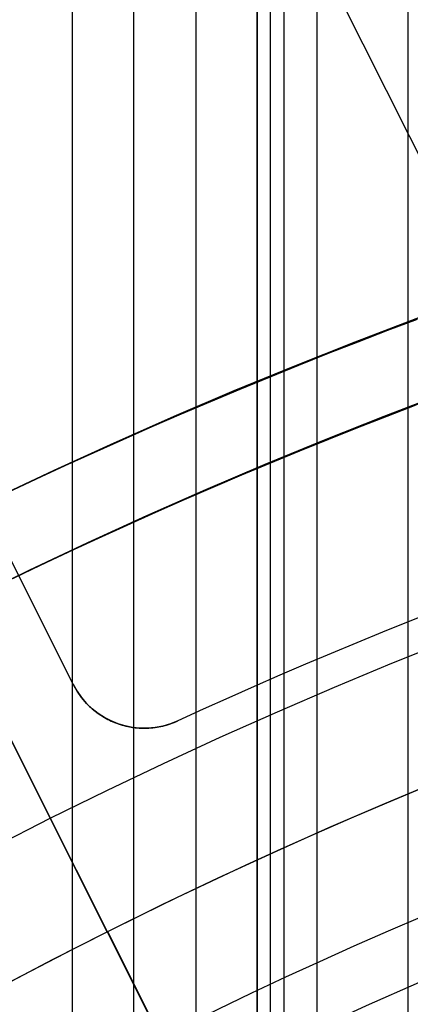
# Model space of a CAD drawing. Extents: x 12963 to 14406, y -2067 to -815.
# Tile 55 of 68: x 13656.29 to 13661.19, y -1562.55 to -1550.19. Entities that reach past the tile are written whole.
import ezdxf

# ---------------------------------------------------------------- set-up
doc = ezdxf.new("R2010")
doc.units = 0
doc.layers.get('0').update_dxf_attribs({"linetype": 'CONTINUOUS'})
doc.layers.add('COLOR', color=7, linetype='CONTINUOUS')
doc.layers.add('LUZ', color=7, linetype='CONTINUOUS')

msp = doc.modelspace()

# ---------------------------------------------------------------- linework, layer by layer
for p, q in [((13656.94806591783, -815.2543908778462, 57.4408668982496), (13656.94806590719, -1567.478519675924, 57.4408668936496)), ((13657.72468715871, -1566.967534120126, 57.86381038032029), (13657.7246871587, -815.2543908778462, 57.8638103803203)), ((13658.50130840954, -815.2543908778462, 58.28675386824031), (13658.50130839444, -1566.476778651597, 58.28675386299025)), ((13659.26653756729, -1565.668504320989, 61.56819261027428), (13659.26653756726, -815.2543908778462, 61.56819261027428)), ((13659.26653756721, -815.2543908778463, 61.56819261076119), (13659.26653756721, -1565.668504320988, 61.56819261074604)), ((13659.43525094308, -1565.668503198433, 60.83741476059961), (13659.43525094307, -815.2543908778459, 60.83741476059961)), ((13659.60396417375, -815.2543908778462, 60.10663754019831), (13659.60396704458, -1565.66850207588, 60.10663819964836)), ((13660.0159565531, -815.2543908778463, 62.76751374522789), (13660.01595655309, -1565.155905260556, 62.76751374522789)), ((13661.16074621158, -1565.060957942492, 58.65708712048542), (13661.16074621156, -815.2543908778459, 58.65708712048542))]:
    msp.add_line(p, q)
at = {"extrusion": (-0.2249510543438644, 8.182966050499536e-15, 0.9743700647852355)}
msp.add_lwpolyline([(1573.600154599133, 13410.98414659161), (1573.124739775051, 13410.64902892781), (1572.651576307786, 13410.30983764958), (1572.180713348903, 13409.96659613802), (1571.712199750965, 13409.61932859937), (1571.246084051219, 13409.2680600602), (1570.782414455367, 13408.91281636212), (1570.321238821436, 13408.55362415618), (1569.862604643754, 13408.19051089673), (1569.406559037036, 13407.82350483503), (1568.953148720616, 13407.45263501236), (1568.5024200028, 13407.07793125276), (1568.054418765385, 13406.69942415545), (1567.60919044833, 13406.31714508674), (1567.166780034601, 13405.93112617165), (1566.727232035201, 13405.54140028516), (1566.290590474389, 13405.14800104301), (1565.856898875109, 13404.7509627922), (1565.426200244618, 13404.35032060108), (1564.998537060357, 13403.9461102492), (1564.573951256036, 13403.5383682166), (1564.152484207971, 13403.12713167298), (1563.734176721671, 13402.71243846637), (1563.319069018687, 13402.29432711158), (1562.907200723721, 13401.87283677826), (1562.498610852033, 13401.44800727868), (1562.093337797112, 13401.0198790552), (1561.691419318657, 13400.58849316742), (1561.292892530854, 13400.15389127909), (1560.897793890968, 13399.71611564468), (1560.506159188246, 13399.27520909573), (1560.118023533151, 13398.83121502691), (1559.733421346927, 13398.38417738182), (1559.352386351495, 13397.93414063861), (1558.974951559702, 13397.48114979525), (1558.601149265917, 13397.02525035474), (1558.23101103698, 13396.56648830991), (1557.864567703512, 13396.10491012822), (1557.501849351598, 13395.64056273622), (1557.142885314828, 13395.17349350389), (1556.787704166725, 13394.70375022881), (1556.436333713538, 13394.23138112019), (1556.088800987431, 13393.75643478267), (1555.745132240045, 13393.2789602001), (1555.405352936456, 13392.79900671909), (1555.069487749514, 13392.31662403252), (1554.737560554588, 13391.83186216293), (1554.409594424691, 13391.34477144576), (1554.085611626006, 13390.8554025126), (1553.765633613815, 13390.36380627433), (1553.449681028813, 13389.87003390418), (1553.137773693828, 13389.37413682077), (1552.829930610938, 13388.87616667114), (1552.526169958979, 13388.3761753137), (1552.226509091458, 13387.87421480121), (1551.930964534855, 13387.37033736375), (1551.639551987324, 13386.86459539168), (1551.35228631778, 13386.35704141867), (1551.069181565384, 13385.8477281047), (1550.790250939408, 13385.33670821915), (1550.515506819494, 13384.82403462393), (1550.244960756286, 13384.30976025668), (1549.978623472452, 13383.79393811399), (1549.716504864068, 13383.27662123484), (1549.458614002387, 13382.75786268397), (1549.204959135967, 13382.23771553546), (1548.955547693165, 13381.71623285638), (1548.710386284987, 13381.19346769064), (1548.469480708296, 13380.66947304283), (1548.232835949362, 13380.14430186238), (1548.000456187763, 13379.61800702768), (1547.772344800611, 13379.09064133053), (1547.548504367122, 13378.56225746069), (1547.328936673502, 13378.03290799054), (1547.113642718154, 13377.50264536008), (1546.9026227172, 13376.97152186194), (1546.695876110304, 13376.43958962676), (1546.493401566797, 13375.90690060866), (1546.295196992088, 13375.37350657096), (1546.101259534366, 13374.83945907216), (1545.911585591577, 13374.30480945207), (1545.726170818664, 13373.76960881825), (1545.545010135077, 13373.23390803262), (1545.368097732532, 13372.69775769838), (1545.195427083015, 13372.16120814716), (1545.026990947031, 13371.62430942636), (1544.862781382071, 13371.08711128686), (1544.702789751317, 13370.54966317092), (1544.54700673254, 13370.01201420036), (1544.395422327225, 13369.47421316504), (1544.248025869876, 13368.93630851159), (1544.104806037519, 13368.3983483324), (1543.965750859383, 13367.86038035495), (1543.830847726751, 13367.32245193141), (1543.700083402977, 13366.78461002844), (1543.573444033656, 13366.24690121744), (1543.450915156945, 13365.70937166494), (1543.332481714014, 13365.17206712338), (1543.218128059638, 13364.63503292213), (1543.107837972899, 13364.09831395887), (1543.001594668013, 13363.56195469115), (1542.899380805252, 13363.02599912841), (1542.801178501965, 13362.49049082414), (1542.706969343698, 13361.95547286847), (1542.616734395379, 13361.42098788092), (1542.530454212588, 13360.88707800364), (1542.448108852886, 13360.35378489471), (1542.369677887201, 13359.82114972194), (1542.295140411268, 13359.28921315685), (1542.224475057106, 13358.75801536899), (1542.157660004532, 13358.22759602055), (1542.0946729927, 13357.69799426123), (1542.035491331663, 13357.16924872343), (1541.980091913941, 13356.64139751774), (1541.928451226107, 13356.11447822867), (1541.880545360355, 13355.58852791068), (1541.836350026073, 13355.06358308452), (1541.795840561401, 13354.53967973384), (1541.758991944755, 13354.01685330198), (1541.725778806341, 13353.49513868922), (1541.696175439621, 13352.97457025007), (1541.670155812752, 13352.45518179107), (1541.647693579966, 13351.93700656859), (1541.628762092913, 13351.42007728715), (1541.613334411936, 13350.90442609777), (1541.601383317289, 13350.3900845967), (1541.59288132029, 13349.87708382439), (1541.587800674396, 13349.36545426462), (1541.586113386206, 13348.85522584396), (1541.587860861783, 13348.33597706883), (1541.593123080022, 13347.81527778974), (1541.601929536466, 13347.29315956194), (1541.614309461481, 13346.76965453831), (1541.630291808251, 13346.24479546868), (1541.649905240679, 13345.71861569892), (1541.673178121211, 13345.1911491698), (1541.700138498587, 13344.66243041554), (1541.730814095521, 13344.13249456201), (1541.765232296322, 13343.6013773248), (1541.803420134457, 13343.06911500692), (1541.845404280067, 13342.53574449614), (1541.891211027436, 13342.00130326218), (1541.940866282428, 13341.4658293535), (1541.994395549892, 13340.92936139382), (1542.05182392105, 13340.39193857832), (1542.113176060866, 13339.85360066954), (1542.178476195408, 13339.31438799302), (1542.247748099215, 13338.77434143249), (1542.321015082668, 13338.2335024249), (1542.398299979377, 13337.69191295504), (1542.479625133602, 13337.14961554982), (1542.565012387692, 13336.60665327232), (1542.654483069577, 13336.0630697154), (1542.748057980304, 13335.5189089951), (1542.845757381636, 13334.97421574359), (1542.947600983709, 13334.4290351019), (1543.053607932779, 13333.88341271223), (1543.163796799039, 13333.33739471), (1543.278185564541, 13332.79102771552), (1543.396791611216, 13332.24435882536), (1543.519631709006, 13331.69743560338), (1543.646722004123, 13331.15030607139), (1543.778078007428, 13330.60301869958), (1543.913714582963, 13330.0556223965), (1544.053645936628, 13329.50816649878), (1544.197885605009, 13328.96070076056), (1544.346446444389, 13328.41327534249), (1544.499340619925, 13327.86594080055), (1544.656579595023, 13327.31874807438), (1544.818174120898, 13326.77174847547), (1544.984134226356, 13326.22499367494), (1545.154469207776, 13325.678535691), (1545.32918761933, 13325.13242687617), (1545.508297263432, 13324.58671990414), (1545.69180518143, 13324.04146775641), (1545.879717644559, 13323.49672370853), (1546.072040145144, 13322.95254131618), (1546.26877738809, 13322.40897440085), (1546.469933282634, 13321.86607703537), (1546.675510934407, 13321.32390352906), (1546.885512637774, 13320.78250841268), (1547.099939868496, 13320.24194642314), (1547.318793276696, 13319.7022724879), (1547.542072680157, 13319.16354170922), (1547.76977705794, 13318.6258093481), (1548.001904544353, 13318.08913080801), (1548.238452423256, 13317.55356161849), (1548.479417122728, 13317.01915741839), (1548.724794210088, 13316.4859739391), (1548.974578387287, 13315.95406698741), (1549.228763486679, 13315.42349242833), (1549.487342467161, 13314.89430616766), (1549.750307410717, 13314.36656413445), (1550.017649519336, 13313.8403222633), (1550.289359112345, 13313.31563647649), (1550.565425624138, 13312.79256266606), (1550.845837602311, 13312.27115667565), (1551.130582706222, 13311.75147428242), (1551.419647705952, 13311.23357117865), (1551.713018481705, 13310.7175029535), (1552.010680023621, 13310.20332507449), (1552.312616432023, 13309.69109286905), (1552.618810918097, 13309.18086150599), (1552.929245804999, 13308.67268597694), (1553.243902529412, 13308.16662107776), (1553.562761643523, 13307.66272138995), (1553.885802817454, 13307.16104126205), (1554.213004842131, 13306.66163479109), (1554.544345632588, 13306.16455580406), (1554.87980223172, 13305.66985783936), (1555.219350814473, 13305.17759412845), (1555.562966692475, 13304.68781757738), (1555.910624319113, 13304.20058074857), (1556.262297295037, 13303.71593584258), (1556.617958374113, 13303.23393468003), (1556.977579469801, 13302.75462868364), (1557.341131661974, 13302.27806886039), (1557.708585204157, 13301.80430578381), (1558.079909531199, 13301.33338957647), (1558.455073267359, 13300.86536989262), (1558.834044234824, 13300.40029590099), (1559.21678946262, 13299.93821626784), (1559.60327519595, 13299.47917914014), (1559.993466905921, 13299.02323212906), (1560.387329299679, 13298.57042229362), (1560.784826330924, 13298.12079612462), (1561.185921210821, 13297.67439952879), (1561.590576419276, 13297.23127781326), (1561.998753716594, 13296.79147567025), (1562.410414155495, 13296.35503716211), (1562.82551809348, 13295.92200570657), (1563.244025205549, 13295.49242406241), (1563.665894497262, 13295.06633431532), (1564.091084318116, 13294.64377786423), (1564.519552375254, 13294.22479540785), (1564.951255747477, 13293.80942693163), (1565.386150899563, 13293.39771169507), (1565.824193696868, 13292.98968821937), (1566.265339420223, 13292.58539427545), (1566.709542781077, 13292.18486687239), (1567.156757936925, 13291.78814224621), (1567.606938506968, 13291.39525584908), (1568.060037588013, 13291.00624233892), (1568.516007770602, 13290.62113556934), (1568.974801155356, 13290.23996858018), (1569.436369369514, 13289.86277358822), (1569.900663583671, 13289.48958197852), (1570.36763452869, 13289.12042429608), (1570.837232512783, 13288.75533023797), (1571.309407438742, 13288.39432864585), (1571.784108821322, 13288.03744749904), (1572.261285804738, 13287.68471390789), (1572.740887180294, 13287.33615410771), (1573.222861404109, 13286.99179345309), (1573.707156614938, 13286.65165641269), (1574.193720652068, 13286.31576656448), (1574.682501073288, 13285.98414659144)], dxfattribs=at)
at = {"extrusion": (-0.2249510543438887, -1.725030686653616e-14, 0.9743700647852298)}
msp.add_lwpolyline([(1572.842537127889, 13285.98414659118), (1572.37660638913, 13286.32147013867), (1571.912946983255, 13286.66272988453), (1571.451605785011, 13287.0079020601), (1570.99262936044, 13287.35696211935), (1570.536063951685, 13287.70988474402), (1570.081955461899, 13288.0666438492), (1569.630349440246, 13288.42721258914), (1569.181291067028, 13288.7915633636), (1568.734825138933, 13289.15966782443), (1568.290996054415, 13289.53149688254), (1567.849847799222, 13289.90702071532), (1567.411423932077, 13290.28620877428), (1566.975767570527, 13290.66902979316), (1566.542921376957, 13291.05545179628), (1566.112927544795, 13291.44544210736), (1565.685827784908, 13291.83896735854), (1565.261663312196, 13292.23599349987), (1564.840474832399, 13292.63648580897), (1564.422302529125, 13293.04040890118), (1564.007186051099, 13293.4477267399), (1563.59516449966, 13293.8584026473), (1563.186276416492, 13294.27239931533), (1562.780559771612, 13294.68967881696), (1562.37805195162, 13295.11020261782), (1561.978789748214, 13295.53393158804), (1561.582809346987, 13295.96082601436), (1561.190146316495, 13296.39084561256), (1560.800835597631, 13296.8239495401), (1560.41491149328, 13297.26009640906), (1560.032407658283, 13297.69924429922), (1559.653357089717, 13298.14135077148), (1559.277792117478, 13298.5863728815), (1558.905744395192, 13299.0342671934), (1558.53724489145, 13299.48498979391), (1558.172323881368, 13299.93849630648), (1557.811010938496, 13300.39474190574), (1557.453334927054, 13300.85368133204), (1557.099323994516, 13301.3152689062), (1556.749005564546, 13301.77945854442), (1556.402406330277, 13302.24620377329), (1556.059552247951, 13302.71545774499), (1555.72046853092, 13303.18717325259), (1555.38517964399, 13303.66130274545), (1555.053709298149, 13304.13779834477), (1554.726080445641, 13304.61661185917), (1554.402315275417, 13305.09769480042), (1554.082435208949, 13305.5809983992), (1553.766460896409, 13306.06647362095), (1553.454412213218, 13306.55407118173), (1553.14630825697, 13307.04374156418), (1552.842167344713, 13307.53543503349), (1552.54200701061, 13308.02910165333), (1552.245844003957, 13308.52469130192), (1551.953694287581, 13309.02215368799), (1551.665573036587, 13309.52143836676), (1551.381494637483, 13310.02249475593), (1551.101472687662, 13310.52527215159), (1550.825519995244, 13311.02971974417), (1550.553648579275, 13311.53578663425), (1550.28586967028, 13312.04342184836), (1550.022193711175, 13312.55257435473), (1549.762630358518, 13313.0631930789), (1549.50718848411, 13313.5752269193), (1549.25587617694, 13314.08862476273), (1549.008700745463, 13314.60333549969), (1548.765668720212, 13315.11930803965), (1548.526785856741, 13315.63649132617), (1548.29205713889, 13316.15483435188), (1548.061486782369, 13316.67428617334), (1547.835078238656, 13317.19479592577), (1547.612834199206, 13317.71631283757), (1547.394756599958, 13318.23878624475), (1547.180846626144, 13318.76216560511), (1546.971104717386, 13319.28640051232), (1546.765530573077, 13319.81144070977), (1546.564123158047, 13320.33723610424), (1546.366880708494, 13320.86373677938), (1546.173800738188, 13321.39089300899), (1545.984880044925, 13321.91865527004), (1545.80011471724, 13322.4469742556), (1545.619500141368, 13322.97580088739), (1545.443031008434, 13323.50508632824), (1545.270701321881, 13324.03478199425), (1545.102504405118, 13324.56483956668), (1544.93843290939, 13325.09521100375), (1544.778478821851, 13325.625848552), (1544.622633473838, 13326.15670475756), (1544.470887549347, 13326.68773247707), (1544.323231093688, 13327.21888488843), (1544.179653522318, 13327.7501155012), (1544.040143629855, 13328.2813781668), (1543.90468959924, 13328.81262708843), (1543.773279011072, 13329.34381683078), (1543.645898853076, 13329.87490232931), (1543.522535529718, 13330.40583889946), (1543.403174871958, 13330.93658224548), (1543.287802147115, 13331.46708846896), (1543.176402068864, 13331.99731407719), (1543.068958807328, 13332.52721599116), (1542.965455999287, 13333.05675155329), (1542.865876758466, 13333.58587853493), (1542.770203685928, 13334.11455514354), (1542.67841888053, 13334.64274002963), (1542.590503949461, 13335.1703922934), (1542.506440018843, 13335.69747149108), (1542.42620774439, 13336.22393764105), (1542.349787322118, 13336.74975122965), (1542.277158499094, 13337.27487321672), (1542.208300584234, 13337.7992650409), (1542.143192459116, 13338.32288862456), (1542.08181258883, 13338.84570637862), (1542.024139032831, 13339.36768120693), (1541.970149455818, 13339.88877651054), (1541.919821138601, 13340.40895619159), (1541.873130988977, 13340.92818465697), (1541.830055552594, 13341.44642682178), (1541.790571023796, 13341.96364811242), (1541.754653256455, 13342.47981446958), (1541.72227777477, 13342.99489235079), (1541.69341978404, 13343.50884873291), (1541.668054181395, 13344.02165111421), (1541.646155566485, 13344.53326751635), (1541.627698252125, 13345.043666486), (1541.612656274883, 13345.55281709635), (1541.601003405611, 13346.06068894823), (1541.592713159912, 13346.56725217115), (1541.587758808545, 13347.07247742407), (1541.586113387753, 13347.57633589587), (1541.587906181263, 13348.10227443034), (1541.593305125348, 13348.62970061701), (1541.602340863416, 13349.158581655), (1541.615043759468, 13349.68888411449), (1541.631443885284, 13350.2205739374), (1541.651571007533, 13350.75361643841), (1541.675454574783, 13351.28797630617), (1541.70312370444, 13351.82361760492), (1541.734607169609, 13352.36050377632), (1541.769933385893, 13352.89859764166), (1541.809130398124, 13353.43786140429), (1541.852225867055, 13353.97825665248), (1541.899247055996, 13354.51974436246), (1541.950220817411, 13355.06228490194), (1542.005173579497, 13355.60583803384), (1542.064131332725, 13356.15036292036), (1542.127119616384, 13356.69581812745), (1542.1941635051, 13357.24216162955), (1542.265287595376, 13357.78935081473), (1542.340515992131, 13358.33734249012), (1542.41987229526, 13358.88609288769), (1542.503379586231, 13359.43555767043), (1542.591060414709, 13359.98569193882), (1542.682936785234, 13360.53645023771), (1542.779030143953, 13361.08778656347), (1542.879361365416, 13361.63965437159), (1542.983950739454, 13362.19200658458), (1543.092817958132, 13362.74479560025), (1543.205982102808, 13363.29797330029), (1543.323461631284, 13363.85149105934), (1543.445274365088, 13364.40529975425), (1543.571437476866, 13364.95934977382), (1543.701967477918, 13365.51359102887), (1543.836880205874, 13366.0679729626), (1543.976190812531, 13366.62244456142), (1544.119913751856, 13367.176954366), (1544.268062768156, 13367.73145048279), (1544.420650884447, 13368.28588059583), (1544.577690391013, 13368.84019197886), (1544.739192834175, 13369.39433150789), (1544.905169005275, 13369.94824567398), (1545.075628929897, 13370.50188059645), (1545.25058185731, 13371.05518203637), (1545.430036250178, 13371.60809541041), (1545.613999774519, 13372.16056580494), (1545.802479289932, 13372.71253799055), (1545.995480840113, 13373.2639564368), (1546.193009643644, 13373.81476532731), (1546.395070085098, 13374.3649085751), (1546.601665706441, 13374.91432983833), (1546.812799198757, 13375.46297253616), (1547.028472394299, 13376.01077986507), (1547.248686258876, 13376.55769481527), (1547.473440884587, 13377.10366018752), (1547.70273548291, 13377.6486186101), (1547.936568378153, 13378.19251255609), (1548.174937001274, 13378.73528436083), (1548.417837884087, 13379.27687623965), (1548.665266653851, 13379.81723030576), (1548.917218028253, 13380.35628858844), (1549.173685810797, 13380.8939930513), (1549.434662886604, 13381.43028561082), (1549.70014121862, 13381.96510815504), (1549.970111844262, 13382.49840256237), (1550.244564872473, 13383.03011072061), (1550.523489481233, 13383.56017454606), (1550.806873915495, 13384.08853600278), (1551.094705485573, 13384.615137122), (1551.386970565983, 13385.13992002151), (1551.683654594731, 13385.66282692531), (1551.984742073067, 13386.18380018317), (1552.290216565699, 13386.70278229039), (1552.600060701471, 13387.21971590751), (1552.914256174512, 13387.73454388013), (1553.232783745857, 13388.24720925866), (1553.555623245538, 13388.75765531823), (1553.88275357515, 13389.26582557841), (1554.214152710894, 13389.77166382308), (1554.549797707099, 13390.27511412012), (1554.889664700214, 13390.77612084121), (1555.233728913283, 13391.27462868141), (1555.581964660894, 13391.77058267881), (1555.9343453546, 13392.26392823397), (1556.29084350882, 13392.75461112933), (1556.651430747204, 13393.2425775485), (1557.016077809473, 13393.72777409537), (1557.384754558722, 13394.21014781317), (1557.757429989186, 13394.68964620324), (1558.134072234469, 13395.16621724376), (1558.514648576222, 13395.63980940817), (1558.899125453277, 13396.11037168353), (1559.287468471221, 13396.57785358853), (1559.679642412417, 13397.04220519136), (1560.075611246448, 13397.50337712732), (1560.475338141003, 13397.96132061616), (1560.878785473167, 13398.41598747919), (1561.285914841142, 13398.86733015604), (1561.696687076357, 13399.31530172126), (1562.111062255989, 13399.75985590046), (1562.528999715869, 13400.20094708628), (1562.950458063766, 13400.63853035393), (1563.375395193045, 13401.07256147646), (1563.80376829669, 13401.50299693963), (1564.235533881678, 13401.92979395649), (1564.67064778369, 13402.35291048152), (1565.109065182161, 13402.77230522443), (1565.55074061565, 13403.18793766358), (1565.995627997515, 13403.59976805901), (1566.443680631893, 13404.00775746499), (1566.894851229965, 13404.41186774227), (1567.349091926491, 13404.81206156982), (1567.806354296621, 13405.20830245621), (1568.266589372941, 13405.60055475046), (1568.729747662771, 13405.98878365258), (1569.19577916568, 13406.37295522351), (1569.664633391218, 13406.75303639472), (1570.13625937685, 13407.12899497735), (1570.610605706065, 13407.50079967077), (1571.087620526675, 13407.8684200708), (1571.567251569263, 13408.23182667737), (1572.04944616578, 13408.59099090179), (1572.534151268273, 13408.94588507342), (1573.021313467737, 13409.29648244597), (1573.51087901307, 13409.64275720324), (1574.002793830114, 13409.98468446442), (1574.497003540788, 13410.32224028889), (1574.99345348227, 13410.65540168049), (1575.492088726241, 13410.98414659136)], dxfattribs=at)
at = {"extrusion": (-0.224951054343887, -5.021987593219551e-14, 0.9743700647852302)}
msp.add_lwpolyline([(1579.050342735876, 13285.98414659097), (1578.539793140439, 13286.29311498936), (1578.031247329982, 13286.60677970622), (1577.524765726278, 13286.92512177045), (1577.020408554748, 13287.24812113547), (1576.518235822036, 13287.57575668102), (1576.018307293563, 13287.90800621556), (1575.520682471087, 13288.2448464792), (1575.025420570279, 13288.58625314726), (1574.532580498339, 13288.93220083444), (1574.042220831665, 13289.28266309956), (1573.554399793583, 13289.63761245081), (1573.069175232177, 13289.99702035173), (1572.586604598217, 13290.36085722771), (1572.106744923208, 13290.72909247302), (1571.629652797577, 13291.10169445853), (1571.155384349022, 13291.47863053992), (1570.683995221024, 13291.85986706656), (1570.215540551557, 13292.24536939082), (1569.750074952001, 13292.63510187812), (1569.287652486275, 13293.02902791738), (1568.828326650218, 13293.42710993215), (1568.372150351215, 13293.8293093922), (1567.919175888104, 13294.23558682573), (1567.469454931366, 13294.64590183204), (1567.023038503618, 13295.06021309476), (1566.579976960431, 13295.47847839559), (1566.140319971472, 13295.90065462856), (1565.704116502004, 13296.32669781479), (1565.271414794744, 13296.75656311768), (1564.842262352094, 13297.19020485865), (1564.41670591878, 13297.62757653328), (1563.99479146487, 13298.06863082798), (1563.57656416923, 13298.51331963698), (1563.162068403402, 13298.9615940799), (1562.751347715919, 13299.41340451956), (1562.344444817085, 13299.86870058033), (1561.941401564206, 13300.32743116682), (1561.542258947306, 13300.7895444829), (1561.147057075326, 13301.2549880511), (1560.755835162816, 13301.7237087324), (1560.368631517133, 13302.19565274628), (1559.985483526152, 13302.67076569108), (1559.606427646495, 13303.1489925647), (1559.231499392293, 13303.63027778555), (1558.860733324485, 13304.11456521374), (1558.494163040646, 13304.60179817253), (1558.131821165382, 13305.09191947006), (1557.773739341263, 13305.58487142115), (1557.419948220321, 13306.08059586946), (1557.070477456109, 13306.5790342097), (1556.725355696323, 13307.08012741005), (1556.384610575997, 13307.58381603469), (1556.048268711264, 13308.09004026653), (1555.716355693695, 13308.59873992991), (1555.388896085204, 13309.10985451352), (1555.065913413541, 13309.62332319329), (1554.747430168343, 13310.13908485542), (1554.433467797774, 13310.65707811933), (1554.124046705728, 13311.17724136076), (1553.81918624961, 13311.69951273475), (1553.518904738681, 13312.2238301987), (1553.223219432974, 13312.7501315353), (1552.932146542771, 13313.27835437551), (1552.645701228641, 13313.80843622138), (1552.36389760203, 13314.34031446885), (1552.086748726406, 13314.87392643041), (1551.814266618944, 13315.40920935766), (1551.546462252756, 13315.94610046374), (1551.283345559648, 13316.48453694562), (1551.024925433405, 13317.02445600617), (1550.7712097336, 13317.56579487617), (1550.522205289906, 13318.10849083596), (1550.277917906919, 13318.65248123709), (1550.038352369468, 13319.19770352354), (1549.80351244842, 13319.74409525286), (1549.573400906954, 13320.29159411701), (1549.348019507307, 13320.8401379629), (1549.127369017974, 13321.38966481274), (1548.911449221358, 13321.94011288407), (1548.700258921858, 13322.49142060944), (1548.493795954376, 13323.04352665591), (1548.292057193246, 13323.59636994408), (1548.095038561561, 13324.14988966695), (1547.902735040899, 13324.70402530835), (1547.715140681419, 13325.25871666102), (1547.532248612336, 13325.81390384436), (1547.354051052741, 13326.36952732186), (1547.180539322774, 13326.92552791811), (1547.011703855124, 13327.48184683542), (1546.847534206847, 13328.03842567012), (1546.688019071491, 13328.59520642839), (1546.533146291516, 13329.15213154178), (1546.38290287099, 13329.70914388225), (1546.237274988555, 13330.26618677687), (1546.096248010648, 13330.82320402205), (1545.959806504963, 13331.38013989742), (1545.827934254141, 13331.93693917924), (1545.700614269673, 13332.49354715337), (1545.57782880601, 13333.04990962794), (1545.459559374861, 13333.6059729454), (1545.345786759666, 13334.16168399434), (1545.236491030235, 13334.71699022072), (1545.131651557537, 13335.27183963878), (1545.031247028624, 13335.82618084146), (1544.935255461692, 13336.37996301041), (1544.843654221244, 13336.93313592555), (1544.756420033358, 13337.48564997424), (1544.673529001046, 13338.03745615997), (1544.594956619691, 13338.5885061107), (1544.520677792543, 13339.13875208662), (1544.450666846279, 13339.68814698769), (1544.384897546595, 13340.2366443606), (1544.323343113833, 13340.78419840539), (1544.265976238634, 13341.33076398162), (1544.21276909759, 13341.87629661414), (1544.163693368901, 13342.42075249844), (1544.118720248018, 13342.96408850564), (1544.077820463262, 13343.506262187), (1544.040964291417, 13344.04723177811), (1544.008121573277, 13344.58695620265), (1543.979261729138, 13345.12539507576), (1543.95435377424, 13345.66250870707), (1543.933366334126, 13346.19825810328), (1543.91626765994, 13346.73260497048), (1543.90302564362, 13347.26551171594), (1543.893607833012, 13347.79694144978), (1543.887981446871, 13348.32685798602), (1543.886113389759, 13348.8552258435), (1543.887912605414, 13349.37376676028), (1543.893331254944, 13349.89379999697), (1543.902400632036, 13350.41529203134), (1543.915151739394, 13350.93820868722), (1543.931615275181, 13351.46251513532), (1543.951821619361, 13351.98817589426), (1543.975800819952, 13352.51515483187), (1544.003582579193, 13353.04341516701), (1544.035196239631, 13353.57291947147), (1544.070670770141, 13354.10362967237), (1544.110034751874, 13354.6355070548), (1544.153316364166, 13355.16851226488), (1544.200543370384, 13355.7026053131), (1544.25174310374, 13356.23774557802), (1544.306942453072, 13356.77389181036), (1544.36616784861, 13357.3110021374), (1544.429445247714, 13357.84903406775), (1544.496800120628, 13358.38794449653), (1544.568257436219, 13358.92768971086), (1544.643841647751, 13359.46822539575), (1544.723576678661, 13360.00950664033), (1544.807485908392, 13360.55148794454), (1544.895592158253, 13361.09412322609), (1544.987917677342, 13361.63736582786), (1545.084484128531, 13362.18116852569), (1545.185312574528, 13362.72548353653), (1545.290423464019, 13363.27026252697), (1545.399836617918, 13363.81545662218), (1545.513571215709, 13364.36101641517), (1545.631645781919, 13364.90689197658), (1545.754078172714, 13365.45303286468), (1545.880885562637, 13365.99938813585), (1546.012084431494, 13366.54590635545), (1546.147690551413, 13367.09253560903), (1546.287718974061, 13367.63922351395), (1546.432184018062, 13368.18591723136), (1546.581099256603, 13368.73256347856), (1546.73447750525, 13369.27910854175), (1546.892330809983, 13369.82549828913), (1547.054670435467, 13370.37167818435), (1547.221506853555, 13370.91759330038), (1547.392849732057, 13371.46318833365), (1547.568707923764, 13372.00840761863), (1547.749089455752, 13372.55319514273), (1547.934001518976, 13373.09749456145), (1548.123450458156, 13373.64124921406), (1548.317441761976, 13374.1844021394), (1548.515980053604, 13374.72689609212), (1548.719069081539, 13375.26867355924), (1548.926711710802, 13375.80967677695), (1549.138909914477, 13376.34984774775), (1549.355664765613, 13376.8891282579), (1549.576976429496, 13377.42745989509), (1549.802844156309, 13377.96478406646), (1550.033266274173, 13378.5010420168), (1550.268240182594, 13379.03617484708), (1550.507762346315, 13379.57012353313), (1550.751828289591, 13380.10282894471), (1551.00043259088, 13380.63423186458), (1551.253568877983, 13381.16427300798), (1551.511229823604, 13381.6928930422), (1551.773407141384, 13382.22003260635), (1552.040091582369, 13382.74563233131), (1552.311272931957, 13383.26963285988), (1552.586940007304, 13383.79197486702), (1552.86708065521, 13384.31259908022), (1553.151681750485, 13384.83144630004), (1553.440729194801, 13385.34845742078), (1553.734207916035, 13385.8635734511), (1554.032101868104, 13386.37673553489), (1554.334394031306, 13386.88788497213), (1554.641066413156, 13387.39696323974), (1554.952100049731, 13387.9039120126), (1555.267475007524, 13388.40867318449), (1555.587170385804, 13388.91118888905), (1555.911164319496, 13389.41140152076), (1556.239433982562, 13389.90925375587), (1556.571955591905, 13390.40468857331), (1556.908704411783, 13390.89764927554), (1557.249654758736, 13391.38807950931), (1557.594780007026, 13391.87592328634), (1557.94405259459, 13392.36112500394), (1558.297444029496, 13392.84362946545), (1558.654924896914, 13393.32338190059), (1559.016464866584, 13393.80032798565), (1559.38203270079, 13394.2744138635), (1559.751596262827, 13394.74558616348), (1560.12512252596, 13395.21379202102), (1560.502577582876, 13395.67897909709), (1560.883926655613, 13396.14109559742), (1561.269134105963, 13396.60009029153), (1561.658163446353, 13397.05591253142), (1562.050977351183, 13397.50851227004), (1562.447537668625, 13397.95784007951), (1562.847805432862, 13398.403847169), (1563.251740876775, 13398.84648540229), (1563.659303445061, 13399.28570731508), (1564.070451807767, 13399.72146613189), (1564.485143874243, 13400.15371578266), (1564.903336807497, 13400.58241091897), (1565.324987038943, 13401.0075069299), (1565.750050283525, 13401.42895995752), (1566.178481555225, 13401.84672691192), (1566.610235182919, 13402.26076548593), (1567.045264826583, 13402.67103416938), (1567.483523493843, 13403.0774922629), (1567.924963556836, 13403.48009989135), (1568.369536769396, 13403.87881801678), (1568.817194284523, 13404.27360845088), (1569.267886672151, 13404.6644338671), (1569.721563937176, 13405.05125781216), (1570.178175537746, 13405.43404471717), (1570.637670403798, 13405.81275990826), (1571.099996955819, 13406.18736961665), (1571.565103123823, 13406.55784098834), (1572.032936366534, 13406.9241420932), (1572.503443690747, 13407.28624193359), (1572.976571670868, 13407.64411045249), (1573.452266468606, 13407.99771854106), (1573.930473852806, 13408.34703804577), (1574.411139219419, 13408.69204177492), (1574.894207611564, 13409.03270350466), (1575.379623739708, 13409.36899798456), (1575.867332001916, 13409.70090094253), (1576.357276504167, 13410.02838908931), (1576.849401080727, 13410.3514401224), (1577.343649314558, 13410.67003272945), (1577.839964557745, 13410.98414659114)], dxfattribs=at)
at = {"extrusion": (-0.2249510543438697, 2.144614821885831e-14, 0.9743700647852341)}
msp.add_lwpolyline([(1579.357341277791, 13410.63037576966), (1578.843227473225, 13410.32278646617), (1578.33109990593, 13410.01044587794), (1577.821019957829, 13409.6933725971), (1577.31304882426, 13409.37158631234), (1576.807247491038, 13409.04510780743), (1576.303676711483, 13408.7139589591), (1575.80239698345, 13408.37816273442), (1575.303468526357, 13408.03774318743), (1574.806951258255, 13407.69272545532), (1574.312904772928, 13407.34313575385), (1573.821388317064, 13406.9890013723), (1573.332460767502, 13406.63035066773), (1572.846180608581, 13406.26721305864), (1572.362605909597, 13405.89961901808), (1571.881794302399, 13405.52760006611), (1571.403802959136, 13405.15118876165), (1570.928688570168, 13404.77041869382), (1570.456507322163, 13404.38532447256), (1569.987314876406, 13403.99594171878), (1569.521166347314, 13403.60230705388), (1569.058116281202, 13403.20445808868), (1568.598218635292, 13402.80243341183), (1568.141526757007, 13402.39627257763), (1567.688093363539, 13401.98601609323), (1567.237970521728, 13401.57170540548), (1566.791209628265, 13401.15338288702), (1566.34786139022, 13400.73109182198), (1565.907975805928, 13400.30487639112), (1565.471602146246, 13399.87478165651), (1565.038788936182, 13399.4408535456), (1564.609583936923, 13399.00313883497), (1564.184034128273, 13398.5616851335), (1563.762185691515, 13398.11654086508), (1563.344083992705, 13397.66775525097), (1562.929773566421, 13397.21537829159), (1562.519298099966, 13396.75946074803), (1562.11270041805, 13396.30005412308), (1561.71002246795, 13395.83721064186), (1561.311305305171, 13395.37098323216), (1560.916589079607, 13394.90142550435), (1560.525913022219, 13394.42859173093), (1560.139315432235, 13393.95253682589), (1559.756833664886, 13393.47331632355), (1559.37850411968, 13392.99098635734), (1559.004362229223, 13392.50560363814), (1558.634442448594, 13392.01722543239), (1558.268778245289, 13391.52590954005), (1557.90740208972, 13391.03171427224), (1557.550345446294, 13390.53469842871), (1557.197638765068, 13390.03492127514), (1556.849311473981, 13389.53244252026), (1556.50539197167, 13389.02732229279), (1556.165907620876, 13388.51962111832), (1555.830884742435, 13388.00939989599), (1555.50034860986, 13387.49671987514), (1555.174323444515, 13386.98164263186), (1554.852832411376, 13386.46423004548), (1554.53589761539, 13385.944544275), (1554.223540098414, 13385.42264773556), (1553.915779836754, 13384.89860307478), (1553.61263573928, 13384.37247314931), (1553.314125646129, 13383.8443210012), (1553.02026632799, 13383.31420983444), (1552.731073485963, 13382.78220299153), (1552.44656175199, 13382.24836393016), (1552.166744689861, 13381.71275619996), (1551.891634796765, 13381.17544341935), (1551.621243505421, 13380.63648925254), (1551.355581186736, 13380.09595738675), (1551.094657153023, 13379.55391150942), (1550.838479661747, 13379.01041528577), (1550.587055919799, 13378.46553233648), (1550.340392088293, 13377.91932621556), (1550.098493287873, 13377.37186038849), (1549.861363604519, 13376.82319821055), (1549.629006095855, 13376.27340290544), (1549.401422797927, 13375.72253754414), (1549.178614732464, 13375.17066502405), (1548.960581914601, 13374.61784804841), (1548.747323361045, 13374.06414910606), (1548.538837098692, 13373.50963045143), (1548.335120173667, 13372.95435408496), (1548.136168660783, 13372.39838173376), (1547.941977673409, 13371.84177483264), (1547.752541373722, 13371.28459450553), (1547.567852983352, 13370.7269015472), (1547.38790479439, 13370.16875640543), (1547.212688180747, 13369.61021916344), (1547.042193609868, 13369.05134952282), (1546.876410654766, 13368.49220678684), (1546.715328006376, 13367.93284984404), (1546.558933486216, 13367.37333715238), (1546.407214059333, 13366.81372672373), (1546.260155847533, 13366.25407610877), (1546.117744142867, 13365.69444238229), (1545.979963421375, 13365.13488212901), (1545.846797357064, 13364.57545142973), (1545.718228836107, 13364.01620584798), (1545.594239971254, 13363.45720041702), (1545.474812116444, 13362.89848962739), (1545.359925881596, 13362.34012741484), (1545.249561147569, 13361.78216714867), (1545.143697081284, 13361.22466162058), (1545.042312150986, 13360.66766303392), (1544.945384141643, 13360.11122299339), (1544.852890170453, 13359.55539249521), (1544.764806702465, 13359.0002219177), (1544.681109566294, 13358.44576101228), (1544.601773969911, 13357.892058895), (1544.526774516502, 13357.33916403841), (1544.456085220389, 13356.78712426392), (1544.38967952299, 13356.2359867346), (1544.327530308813, 13355.68579794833), (1544.269609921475, 13355.13660373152), (1544.215890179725, 13354.58844923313), (1544.166342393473, 13354.04137891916), (1544.120937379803, 13353.49543656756), (1544.079645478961, 13352.95066526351), (1544.042436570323, 13352.40710739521), (1544.009280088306, 13351.86480464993), (1543.980145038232, 13351.32379801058), (1543.955000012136, 13350.7841277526), (1543.933813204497, 13350.24583344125), (1543.91655242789, 13349.70895392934), (1543.903185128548, 13349.17352735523), (1543.89367840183, 13348.63959114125), (1543.887999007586, 13348.10718199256), (1543.886113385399, 13347.57633589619), (1543.887865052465, 13347.06469261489), (1543.893140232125, 13346.55159596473), (1543.901968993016, 13346.03707813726), (1543.914381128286, 13345.52117194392), (1543.93040614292, 13345.00391081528), (1543.950073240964, 13344.48532880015), (1543.973411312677, 13343.96546056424), (1544.000448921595, 13343.44434138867), (1544.031214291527, 13342.92200716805), (1544.06573529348, 13342.39849440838), (1544.104039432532, 13341.87384022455), (1544.146153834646, 13341.34808233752), (1544.192105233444, 13340.82125907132), (1544.241919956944, 13340.29340934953), (1544.295623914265, 13339.76457269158), (1544.353242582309, 13339.23478920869), (1544.414800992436, 13338.70409959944), (1544.480323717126, 13338.17254514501), (1544.54983485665, 13337.64016770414), (1544.623358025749, 13337.1070097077), (1544.700916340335, 13336.5731141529), (1544.78253240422, 13336.0385245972), (1544.868228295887, 13335.50328515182), (1544.958025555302, 13334.96744047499), (1545.051945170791, 13334.43103576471), (1545.150007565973, 13333.89411675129), (1545.252232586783, 13333.35672968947), (1545.358639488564, 13332.81892135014), (1545.46924692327, 13332.28073901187), (1545.584072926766, 13331.74223045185), (1545.703134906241, 13331.2034439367), (1545.826449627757, 13330.66442821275), (1545.954033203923, 13330.12523249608), (1546.08590108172, 13329.58590646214), (1546.222068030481, 13329.0465002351), (1546.36254813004, 13328.5070643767), (1546.507354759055, 13327.96764987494), (1546.656500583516, 13327.42830813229), (1546.80999754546, 13326.88909095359), (1546.967856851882, 13326.35005053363), (1547.130088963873, 13325.8112394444), (1547.296703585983, 13325.27271062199), (1547.467709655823, 13324.73451735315), (1547.643115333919, 13324.19671326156), (1547.822927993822, 13323.65935229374), (1548.007154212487, 13323.1224887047), (1548.195799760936, 13322.58617704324), (1548.388869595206, 13322.05047213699), (1548.586367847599, 13321.51542907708), (1548.788297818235, 13320.98110320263), (1548.994661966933, 13320.44755008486), (1549.20546190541, 13319.914825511), (1549.420698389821, 13319.38298546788), (1549.640371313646, 13318.8520861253), (1549.864479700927, 13318.32218381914), (1550.093021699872, 13317.79333503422), (1550.325994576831, 13317.26559638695), (1550.563394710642, 13316.73902460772), (1550.805217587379, 13316.21367652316), (1551.051457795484, 13315.68960903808), (1551.302109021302, 13315.16687911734), (1551.557164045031, 13314.64554376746), (1551.816614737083, 13314.12566001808), (1552.080452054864, 13313.60728490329), (1552.348666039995, 13313.09047544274), (1552.62124581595, 13312.57528862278), (1552.898179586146, 13312.06178137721), (1553.179454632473, 13311.55001056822), (1553.465057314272, 13311.040032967), (1553.754973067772, 13310.5319052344), (1554.049186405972, 13310.02568390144), (1554.347680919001, 13309.52142534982), (1554.650439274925, 13309.01918579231), (1554.957443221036, 13308.51902125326), (1555.268673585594, 13308.02098754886), (1555.584110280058, 13307.5251402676), (1555.903732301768, 13307.03153475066), (1556.227517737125, 13306.54022607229), (1556.555443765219, 13306.05126902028), (1556.887486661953, 13305.56471807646), (1557.223621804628, 13305.08062739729), (1557.563823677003, 13304.59905079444), (1557.90806587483, 13304.12004171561), (1558.256321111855, 13303.6436532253), (1558.608561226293, 13303.16993798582), (1558.964757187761, 13302.69894823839), (1559.324879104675, 13302.23073578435), (1559.688896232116, 13301.76535196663), (1560.056776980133, 13301.30284765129), (1560.428488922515, 13300.8432732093), (1560.803998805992, 13300.38667849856), (1561.183272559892, 13299.93311284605), (1561.566275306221, 13299.48262503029), (1561.952971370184, 13299.035263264), (1562.34332429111, 13298.59107517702), (1562.737296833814, 13298.15010779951), (1563.134851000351, 13297.71240754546), (1563.535948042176, 13297.27802019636), (1563.940548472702, 13296.84699088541), (1564.348612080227, 13296.41936408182), (1564.760097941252, 13295.99518357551), (1565.174964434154, 13295.57449246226), (1565.593169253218, 13295.15733312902), (1566.014669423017, 13294.74374723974), (1566.439421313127, 13294.33377572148), (1566.867380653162, 13293.92745875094), (1567.298502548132, 13293.52483574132), (1567.732741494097, 13293.12594532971), (1568.170051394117, 13292.73082536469), (1568.610385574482, 13292.33951289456), (1569.053696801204, 13291.95204415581), (1569.499937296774, 13291.56845456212), (1569.949058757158, 13291.18877869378), (1570.401012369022, 13290.81305028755), (1570.855748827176, 13290.44130222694), (1571.313218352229, 13290.07356653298), (1571.773370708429, 13289.70987435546), (1572.236155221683, 13289.35025596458), (1572.701520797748, 13288.99474074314), (1573.16941594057, 13288.64335717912), (1573.639788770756, 13288.29613285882), (1574.112587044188, 13287.95309446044), (1574.587758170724, 13287.61426774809), (1575.065249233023, 13287.27967756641), (1575.545007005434, 13286.94934783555), (1576.026977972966, 13286.62330154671), (1576.511108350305, 13286.30156075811), (1576.997344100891, 13285.98414659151)], dxfattribs=at)
for points in [[(13661.27613511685, -1553.952415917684), (13660.90297391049, -1554.093194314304), (13660.53068131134, -1554.236244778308), (13660.15927159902, -1554.381562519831), (13659.78875905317, -1554.529142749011), (13659.41915795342, -1554.678980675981), (13659.05048257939, -1554.831071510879), (13658.68274721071, -1554.98541046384), (13658.31596612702, -1555.141992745), (13657.95015360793, -1555.300813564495), (13657.58532393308, -1555.461868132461), (13657.2214913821, -1555.625151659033), (13656.85867023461, -1555.790659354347), (13656.49687477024, -1555.95838642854), (13656.13611926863, -1556.128328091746)], [(13661.25904249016, -1555.027584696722), (13660.89247746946, -1555.168434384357), (13660.52678175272, -1555.311516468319), (13660.16196939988, -1555.456826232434), (13659.79805447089, -1555.604358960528), (13659.43505102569, -1555.754109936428), (13659.07297312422, -1555.906074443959), (13658.71183482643, -1556.060247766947), (13658.35165019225, -1556.216625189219), (13657.99243328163, -1556.3752019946), (13657.63419815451, -1556.535973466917), (13657.27695887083, -1556.698934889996), (13656.92072949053, -1556.864081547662), (13656.56552407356, -1557.031408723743), (13656.21135667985, -1557.200911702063)]]:
    msp.add_lwpolyline(points)
at = {"extrusion": (0, 0, -1)}
for centre, radius, start, end in [((-13684.04743158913, -1614.828569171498, -259.6250029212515), 65.00000000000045, 329.9999999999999, 149.9999999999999), ((-13684.04743158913, -1614.828569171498, -89.37470231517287), 70.9424557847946, 330.0000000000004, 150.0000000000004), ((-13684.04743158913, -1614.828569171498, -46.50000292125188), 70.9424557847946, 330.0000000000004, 150.0000000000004), ((-13684.04743158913, -1614.828569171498, -259.6250029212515), 64, 330.0000000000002, 150.0000000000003), ((-13684.04743158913, -1614.828569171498, -88.12500292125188), 52.09123273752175, 330.0000000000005, 150.0000000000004)]:
    msp.add_arc(centre, radius, start, end, dxfattribs=at)
for centre, radius, start, end in [((13684.04743158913, -1614.828569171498, 89.37470231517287), 73.2424557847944, 29.99999999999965, 209.9999999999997), ((13684.04743158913, -1614.828569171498, 68.68735261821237), 73.24245578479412, 91.17126672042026, 191.5820307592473), ((13684.04743158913, -1614.828569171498, 46.50000292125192), 71.74245578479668, 52.49999999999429, 187.5000000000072), ((13684.04743163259, -1614.828569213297, 88.63012703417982), 71.44457953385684, 30.00000004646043, 209.9999999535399), ((13684.04743158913, -1614.828569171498, 89.05580518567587), 71.21139006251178, 29.99999999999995, 210.0000000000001), ((13684.04743158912, -1614.828569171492, 88.1250029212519), 70.93945536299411, 74.99999999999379, 165.0000000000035), ((13684.04743158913, -1614.828569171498, 67.93735261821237), 70.94245578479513, 93.83645893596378, 193.7167436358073), ((13684.04743158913, -1614.828569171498, 88.125002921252), 70.93945536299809, 97.49999999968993, 142.4999999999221), ((13684.04743158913, -1614.828569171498, 245.6831232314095), 65.00000000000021, 29.99999999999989, 209.9999999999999), ((13684.04743158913, -1614.828569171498, 245.6831232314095), 64.00000000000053, 29.99999999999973, 209.9999999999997), ((13684.04743158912, -1614.828569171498, 211.3914713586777), 58.0132689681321, 29.99999999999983, 210), ((13684.04743158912, -1614.828569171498, 212.0545527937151), 57.26209357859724, 30.00000000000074, 209.9999999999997), ((13684.04743158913, -1614.828569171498, 67.12500292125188), 53.58193971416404, 29.99999999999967, 209.9999999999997), ((13684.04743158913, -1614.828569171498, 65.62055118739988), 53.58193971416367, 29.99999999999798, 209.999999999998)]:
    msp.add_arc(centre, radius, start, end)
at = {"extrusion": (0.8660254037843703, 0.5000000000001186, -1.150434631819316e-13)}
msp.add_arc((-8208.635337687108, 231.7412435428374, 11043.31841776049), 33.12905823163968, 284.204023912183, 8.847819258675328e-13, dxfattribs=at)
at = {"extrusion": (0.8660254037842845, 0.500000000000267, -2.395489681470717e-13)}
msp.add_arc((-8208.635337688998, 231.7412435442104, 11043.31841775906), 32.12905823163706, 284.424533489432, 4.713654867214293e-12, dxfattribs=at)
at = {"layer": 'COLOR'}
for p, q in [((13656.67558118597, -1560.212117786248, 26.20000054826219), (13617.73654856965, -1482.515072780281, -10.84294629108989)), ((13651.34004020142, -1549.565839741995, 30.30000054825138), (13668.36581711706, -1583.538243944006, 30.300000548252)), ((13656.96110565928, -1558.529719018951, 30.30000054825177), (13652.70275317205, -1550.032810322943, 30.30000054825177)), ((13656.96110565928, -1558.529719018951, 27.7840642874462), (13652.70275317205, -1550.032810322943, 23.73352539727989)), ((13656.96110565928, -1558.529719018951, 30.30000054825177), (13656.96110565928, -1558.529719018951, 27.7840642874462)), ((13658.27419305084, -1558.989623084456, 28.2000005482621), (13658.27419305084, -1558.989623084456, 30.30000054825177)), ((13657.38867630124, -1561.634992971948, 26.2000005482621), (13656.67558118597, -1560.21211778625, 26.2000005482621)), ((13657.39677105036, -1561.630935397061, 28.2000005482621), (13657.39677105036, -1561.630935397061, 26.2000005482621)), ((13669.57536312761, -1585.9315035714, 28.2000005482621), (13657.39677105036, -1561.630935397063, 28.2000005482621))]:
    msp.add_line(p, q, dxfattribs=at)
msp.add_polyline3d([(13656.96110565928, -1558.529719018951, 27.7840642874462), (13656.97193344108, -1558.550633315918, 27.79409811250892), (13656.98317795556, -1558.571202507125, 27.80407639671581), (13656.99483871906, -1558.591426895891, 27.81399914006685), (13657.00691524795, -1558.611306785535, 27.82386634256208), (13657.01940705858, -1558.630842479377, 27.83367800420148), (13657.03231366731, -1558.650034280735, 27.84343412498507), (13657.04563459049, -1558.668882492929, 27.85313470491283), (13657.05936934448, -1558.687387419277, 27.86277974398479), (13657.07346136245, -1558.705498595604, 27.87233938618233), (13657.08788619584, -1558.723194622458, 27.88180083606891), (13657.10269153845, -1558.740519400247, 27.89118968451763), (13657.11792508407, -1558.757516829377, 27.90053152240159), (13657.13363452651, -1558.774230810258, 27.90985194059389), (13657.14986755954, -1558.790705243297, 27.91917652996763), (13657.16667187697, -1558.806984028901, 27.92853088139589), (13657.1840951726, -1558.823111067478, 27.93794058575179), (13657.20198848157, -1558.838934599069, 27.94731976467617), (13657.22017092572, -1558.854273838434, 27.95656547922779), (13657.23864232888, -1558.86912914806, 27.96567772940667), (13657.25740251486, -1558.883500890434, 27.9746565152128), (13657.27645130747, -1558.897389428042, 27.98350183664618), (13657.29578853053, -1558.910795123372, 27.99221369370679), (13657.31541400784, -1558.923718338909, 28.00079208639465), (13657.33532756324, -1558.936159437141, 28.00923701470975), (13657.35552904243, -1558.94811878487, 28.01754847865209), (13657.37601837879, -1558.959596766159, 28.02572647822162), (13657.39679552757, -1558.970593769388, 28.0337710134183), (13657.41786044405, -1558.981110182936, 28.0416820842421), (13657.43906868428, -1558.991092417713, 28.04941248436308), (13657.46046834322, -1559.000558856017, 28.05697794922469), (13657.48234818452, -1559.009617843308, 28.06447289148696), (13657.50499697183, -1559.018377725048, 28.07199172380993), (13657.52817311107, -1559.026728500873, 28.07944766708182), (13657.55144269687, -1559.034488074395, 28.08669100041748), (13657.57480602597, -1559.041656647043, 28.0937217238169), (13657.5982633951, -1559.048234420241, 28.10053983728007), (13657.62181510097, -1559.054221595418, 28.10714534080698), (13657.64546144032, -1559.059618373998, 28.11353823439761), (13657.66920270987, -1559.064424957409, 28.11971851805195), (13657.69303920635, -1559.068641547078, 28.12568619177), (13657.71689482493, -1559.072270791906, 28.13142836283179), (13657.74073722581, -1559.075313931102, 28.13693950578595), (13657.76463235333, -1559.077769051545, 28.14223067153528), (13657.78864615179, -1559.079634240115, 28.14731291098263), (13657.8128445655, -1559.080907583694, 28.15219727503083), (13657.83729353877, -1559.081587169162, 28.15689481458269), (13657.86205901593, -1559.0816710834, 28.16141658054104), (13657.88720694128, -1559.081157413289, 28.16577362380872), (13657.912492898, -1559.080037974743, 28.1699182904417), (13657.93762897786, -1559.078305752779, 28.17379555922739), (13657.96261588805, -1559.07596058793, 28.17740543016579), (13657.98745433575, -1559.073002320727, 28.18074790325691), (13658.01214502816, -1559.069430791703, 28.18382297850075), (13658.03668867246, -1559.065245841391, 28.1866306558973), (13658.06108597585, -1559.060447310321, 28.18917093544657), (13658.08533764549, -1559.055035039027, 28.19144381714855), (13658.1094443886, -1559.049008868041, 28.19344930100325), (13658.13340691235, -1559.042368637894, 28.19518738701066), (13658.15722592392, -1559.03511418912, 28.19665807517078), (13658.18090213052, -1559.02724536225, 28.19786136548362), (13658.20443623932, -1559.018761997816, 28.19879725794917), (13658.22782895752, -1559.009663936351, 28.19946575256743), (13658.25108099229, -1558.999951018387, 28.19986684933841), (13658.27419305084, -1558.989623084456, 28.2000005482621)], dxfattribs=at)
at = {"layer": 'COLOR', "extrusion": (0, 0, -1)}
for centre, radius, start, end in [((-13684.04743872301, -1614.828586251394, 10.54089386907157), 152.392098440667, 333.3815781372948, 153.3815781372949), ((-13684.04743872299, -1614.828586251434, -22.44590218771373), 75.00000000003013, 63.38157813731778, 153.3815781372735), ((-13684.04743872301, -1614.828586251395, -32.97295255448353), 75.00000000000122, 63.38157813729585, 243.3815781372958), ((-13684.04743872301, -1614.828586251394, -18.68835025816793), 83.81579491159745, 333.3815781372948, 153.3815781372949), ((-13684.047438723, -1614.828586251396, -43.50000292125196), 73.00000000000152, 63.38157813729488, 243.3815781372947), ((-13684.047438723, -1614.828586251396, -43.50000292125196), 73.00000000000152, 63.38157813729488, 243.3815781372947), ((-13684.04743872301, -1614.828586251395, -33.3991820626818), 73.00000000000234, 63.3815781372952, 243.3815781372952), ((-13684.04743872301, -1614.828586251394, -17.30945272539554), 81.95014076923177, 44.15175681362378, 82.62480954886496), ((-13684.04743872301, -1614.828586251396, -43.50000292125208), 75.00000000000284, 63.38157813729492, 243.3815781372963), ((-13684.04743872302, -1614.828586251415, -26.2000005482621), 61.09154780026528, 333.3815781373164, 153.3815781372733), ((-13684.04743872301, -1614.828586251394, 10.54089386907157), 152.3920984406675, 153.3815781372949, 333.3815781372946), ((-13684.05554107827, -1614.824543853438, -28.2000005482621), 59.50000000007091, 333.3815781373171, 153.3815781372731), ((-13684.05554107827, -1614.824543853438, -26.2000005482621), 59.50000000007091, 333.3815781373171, 153.3815781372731), ((-13684.04743872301, -1614.828586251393, -43.50000292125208), 75.00000000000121, 243.3815781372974, 63.38157813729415), ((-13684.04743872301, -1614.828586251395, -32.97295255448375), 74.9999999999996, 243.3815781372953, 63.38157813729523), ((-13684.047438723, -1614.828586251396, -43.50000292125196), 73.0000000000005, 243.3815781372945, 63.38157813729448), ((-13684.047438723, -1614.828586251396, -43.50000292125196), 73.0000000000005, 243.3815781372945, 63.38157813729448), ((-13684.04743872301, -1614.828586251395, -33.39918206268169), 72.99999999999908, 243.3815781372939, 63.38157813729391), ((-13684.05554107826, -1614.824543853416, -27.2000005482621), 59.5000000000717, 333.381578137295, 153.381578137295), ((-13657.85511588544, -1558.081672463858, -30.30000054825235), 1.000000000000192, 245.2236612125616, 333.3815781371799)]:
    msp.add_arc(centre, radius, start, end, dxfattribs=at)
at = {"layer": 'COLOR'}
for centre, radius, start, end in [((13684.04743872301, -1614.828586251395, -35.79999945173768), 153, 26.61842186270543, 206.618421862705), ((13684.04743872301, -1614.828586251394, -11.46081713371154), 152.9999999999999, 26.61842186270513, 206.6184218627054), ((13684.04743872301, -1614.828586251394, -23.63040829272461), 153.0000000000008, 26.61842186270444, 206.6184218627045), ((13684.047438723, -1614.828586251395, -10.90949982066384), 152.8342956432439, 26.61842186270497, 206.6184218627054), ((13684.04743872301, -1614.828586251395, -35.79999945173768), 150, 26.61842186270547, 206.618421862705), ((13684.04743872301, -1614.828586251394, -11.46081713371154), 153, 206.6184218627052, 26.6184218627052), ((13684.04743872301, -1614.828586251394, -35.79999945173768), 153, 206.6184218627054, 26.61842186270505), ((13684.04743872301, -1614.828586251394, -23.63040829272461), 153.0000000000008, 206.618421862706, 26.61842186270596), ((13684.047438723, -1614.828586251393, -10.90949982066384), 152.8342956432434, 206.6184218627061, 26.61842186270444), ((13684.04743872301, -1614.828586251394, -35.79999945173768), 150, 206.6184218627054, 26.61842186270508), ((13684.04743872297, -1614.828586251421, 30.30000054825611), 61.50000000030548, 73.44631674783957, 114.7763387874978), ((13684.04743872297, -1614.828586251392, 28.20000054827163), 61.50000000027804, 73.44631674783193, 114.7763387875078), ((13684.04743872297, -1614.828586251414, 29.25000054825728), 61.50000000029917, 73.44631674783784, 114.7763387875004), ((13657.85511588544, -1558.081672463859, 29.04203241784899), 1.000000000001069, 206.6184218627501, 294.7763387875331)]:
    msp.add_arc(centre, radius, start, end, dxfattribs=at)
at = {"layer": 'LUZ'}
for p, q in [((13623.36082113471, -1476.287267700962, -31.04999945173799), (13758.83361286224, -1746.295656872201, -31.04999945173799)), ((13623.36082113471, -1476.287267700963, -32.54999945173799), (13758.83361286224, -1746.295656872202, -32.54999945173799))]:
    msp.add_line(p, q, dxfattribs=at)

doc.saveas('drawing.dxf')
